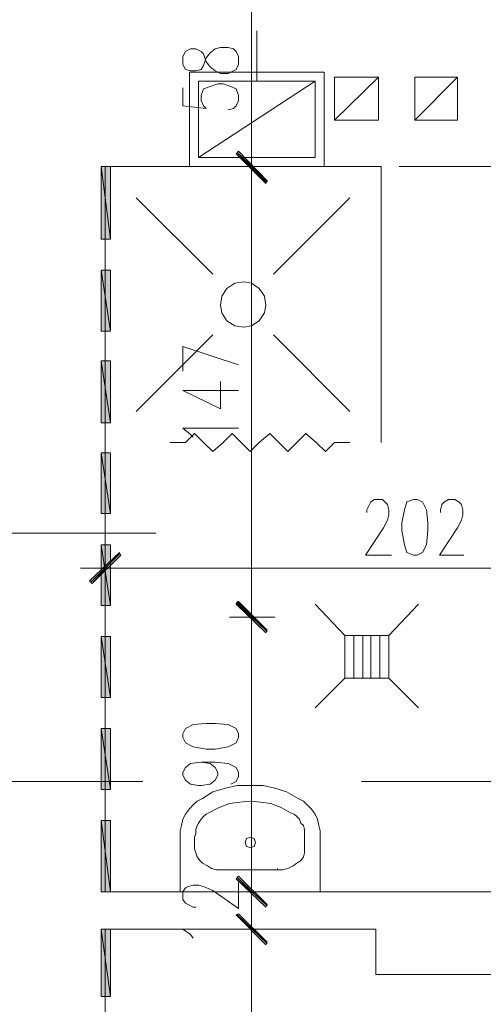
# Model space of a CAD drawing. Header units: inches. Extents: x 1504 to 12593, y -807 to 3183.
# Tile 196 of 256: x 5504 to 5655, y 1784 to 2105. Entities that reach past the tile are written whole.
import ezdxf

# ---------------------------------------------------------------- set-up
doc = ezdxf.new("R2010")
doc.units = ezdxf.units.IN
doc.header["$MEASUREMENT"] = 0
for name, color, linetype in [('at_Entity', 7, 'Continuous'), ('at_Rect', 7, 'Continuous'), ('at_Solid', 7, 'Continuous')]:
    doc.layers.add(name, color=color, linetype=linetype)

msp = doc.modelspace()

# ---------------------------------------------------------------- hatches: boundary and pattern name
at = {"layer": 'at_Solid', "lineweight": 15}
for points in [[(5574.97, 2062.32), (5574.12, 2061.48), (5584.26, 2052.61)], [(5584.26, 2052.61), (5574.12, 2061.48), (5574.97, 2062.32)], [(5574.12, 2061.48), (5584.26, 2052.61), (5583.83, 2051.76)], [(5583.83, 2052.19), (5584.26, 2052.61), (5574.12, 2061.48)], [(5533.14, 2057.26), (5530.19, 2057.26), (5533.14, 2033.6)], [(5530.19, 2057.26), (5533.14, 2033.6), (5530.19, 2033.6)], [(5533.14, 2023.46), (5530.19, 2023.46), (5533.14, 2003.61)], [(5530.19, 2023.46), (5533.14, 2003.61), (5530.19, 2003.61)], [(5533.14, 1993.89), (5530.19, 1993.89), (5533.14, 1973.62)], [(5530.19, 1993.89), (5533.14, 1973.62), (5530.19, 1973.62)], [(5533.14, 1963.9), (5530.19, 1963.9), (5533.14, 1944.05)], [(5530.19, 1963.9), (5533.14, 1944.05), (5530.19, 1944.05)], [(5533.14, 1933.92), (5530.19, 1933.92), (5533.14, 1914.06)], [(5530.19, 1933.92), (5533.14, 1914.06), (5530.19, 1914.06)], [(5526.39, 1922.09), (5527.23, 1921.24), (5536.1, 1931.38)], [(5527.23, 1921.24), (5536.1, 1931.38), (5536.52, 1930.54)], [(5574.97, 1915.33), (5574.12, 1914.48), (5584.26, 1906.04)], [(5584.26, 1906.04), (5574.12, 1914.91), (5574.97, 1915.33)], [(5583.83, 1905.19), (5584.26, 1906.04), (5574.12, 1914.91)], [(5574.12, 1914.48), (5584.26, 1906.04), (5583.83, 1905.19)], [(5533.14, 1903.92), (5530.19, 1903.92), (5533.14, 1884.07)], [(5530.19, 1903.92), (5533.14, 1884.07), (5530.19, 1884.07)], [(5533.14, 1873.94), (5530.19, 1873.94), (5533.14, 1854.08)], [(5530.19, 1873.94), (5533.14, 1854.08), (5530.19, 1854.08)], [(5533.14, 1843.94), (5530.19, 1843.94), (5533.14, 1820.71)], [(5530.19, 1843.94), (5533.14, 1820.71), (5530.19, 1820.71)], [(5584.26, 1816.49), (5574.12, 1824.94), (5574.97, 1825.78)], [(5584.26, 1816.49), (5574.12, 1824.94), (5574.97, 1825.78)], [(5583.83, 1815.64), (5584.26, 1816.49), (5574.12, 1824.94)], [(5583.83, 1815.64), (5584.26, 1816.49), (5574.12, 1824.94)], [(5574.97, 1813.53), (5574.12, 1813.11), (5584.26, 1804.24)], [(5574.97, 1813.53), (5574.12, 1813.11), (5584.26, 1804.24)], [(5574.12, 1813.11), (5584.26, 1804.24), (5583.83, 1803.39)], [(5574.12, 1813.11), (5584.26, 1804.24), (5583.83, 1803.39)], [(5533.14, 1808.46), (5530.19, 1808.46), (5533.14, 1786.5)], [(5530.19, 1808.46), (5533.14, 1786.5), (5530.19, 1786.5)]]:
    msp.add_hatch(color=7, dxfattribs=at).paths.add_polyline_path(points)

# ---------------------------------------------------------------- linework, layer by layer
at = {"layer": 'at_Entity', "color": 7, "lineweight": 15}
for p, q in [((5579.19, 2062.75), (5579.19, 2109.21)), ((5557.64, 2094.85), (5556.8, 2093.16)), ((5559.33, 2095.7), (5557.64, 2094.85)), ((5561.03, 2095.7), (5559.33, 2095.7)), ((5562.72, 2094.85), (5561.03, 2095.7)), ((5563.56, 2094.01), (5562.72, 2094.85)), ((5565.67, 2094.43), (5567.36, 2095.7)), ((5567.36, 2095.7), (5569.05, 2096.12)), ((5569.05, 2096.12), (5571.59, 2096.12)), ((5571.59, 2096.12), (5573.28, 2095.7)), ((5573.28, 2095.7), (5574.12, 2094.85)), ((5574.12, 2094.85), (5574.97, 2093.16)), ((5556.8, 2093.16), (5556.8, 2090.62)), ((5564.41, 2091.47), (5563.56, 2094.01)), ((5563.56, 2090.2), (5564.41, 2092.74)), ((5564.41, 2092.74), (5565.67, 2094.43)), ((5565.67, 2089.78), (5564.41, 2091.47)), ((5574.97, 2093.16), (5574.97, 2090.62)), ((5556.8, 2090.62), (5557.64, 2088.93)), ((5557.64, 2088.93), (5559.33, 2088.52)), ((5559.33, 2088.52), (5561.03, 2088.52)), ((5561.03, 2088.52), (5562.72, 2088.93)), ((5562.72, 2088.93), (5563.56, 2090.2)), ((5567.36, 2088.52), (5565.67, 2089.78)), ((5569.05, 2087.67), (5567.36, 2088.52)), ((5573.28, 2088.52), (5571.59, 2087.67)), ((5574.12, 2088.93), (5573.28, 2088.52)), ((5574.97, 2090.62), (5574.12, 2088.93)), ((5571.59, 2087.67), (5569.05, 2087.67)), ((5606.22, 2072.46), (5620.58, 2086.4)), ((5632.41, 2072.46), (5646.35, 2086.4)), ((5556.8, 2083.02), (5556.8, 2077.11)), ((5562.72, 2080.49), (5563.56, 2082.6)), ((5563.56, 2082.6), (5565.67, 2083.44)), ((5565.67, 2083.44), (5568.21, 2084.29)), ((5568.21, 2084.29), (5569.9, 2084.29)), ((5569.9, 2084.29), (5572.43, 2083.44)), ((5572.43, 2083.44), (5574.12, 2082.6)), ((5574.12, 2082.6), (5574.97, 2080.49)), ((5562.72, 2078.8), (5562.72, 2080.49)), ((5563.56, 2077.11), (5562.72, 2078.8)), ((5574.97, 2078.8), (5574.12, 2077.11)), ((5574.97, 2080.49), (5574.97, 2078.8)), ((5556.8, 2077.11), (5564.41, 2076.26)), ((5564.41, 2076.26), (5563.56, 2077.11)), ((5573.28, 2076.26), (5571.59, 2075.84)), ((5574.12, 2077.11), (5573.28, 2076.26)), ((5579.19, 2048.81), (5579.19, 2065.28)), ((5579.19, 2065.28), (5579.19, 2048.81)), ((5574.97, 2062.32), (5574.12, 2061.48)), ((5574.12, 2061.48), (5574.97, 2062.32)), ((5574.12, 2061.48), (5584.26, 2052.61)), ((5574.12, 2061.48), (5584.26, 2052.61)), ((5583.83, 2051.76), (5574.12, 2061.48)), ((5584.26, 2052.61), (5574.12, 2061.48)), ((5574.12, 2061.48), (5583.83, 2052.19)), ((5584.26, 2052.61), (5574.12, 2061.48)), ((5584.26, 2052.19), (5574.54, 2061.9)), ((5574.54, 2061.9), (5584.26, 2052.61)), ((5584.26, 2052.61), (5574.97, 2062.32)), ((5574.97, 2062.32), (5584.26, 2052.61)), ((5533.14, 2057.26), (5530.19, 2057.26)), ((5530.19, 2057.26), (5533.14, 2033.6)), ((5530.19, 2057.26), (5533.14, 2033.6)), ((5530.19, 2033.6), (5530.19, 2057.26)), ((5615.51, 2057.26), (5531.46, 2057.26)), ((5531.46, 1820.71), (5531.46, 2057.26)), ((5615.51, 2057.26), (5531.46, 2057.26)), ((5621.43, 2057.26), (5531.46, 2057.26)), ((5531.46, 2057.26), (5531.46, 1967.28)), ((5533.14, 2033.6), (5533.14, 2057.26)), ((5572, 2057.26), (5586.79, 2057.26)), ((5586.79, 2057.26), (5572, 2057.26)), ((5621.43, 1967.28), (5621.43, 2057.26)), ((5714.78, 2057.26), (5627.34, 2057.26)), ((5732.1, 2057.26), (5627.34, 2057.26)), ((5579.19, 1916.18), (5579.19, 2051.34)), ((5584.26, 2052.61), (5583.83, 2051.76)), ((5583.83, 2052.19), (5584.26, 2052.61)), ((5541.59, 2047.12), (5566.51, 2022.2)), ((5611.29, 2047.12), (5586.37, 2022.2)), ((5533.14, 2033.6), (5530.19, 2033.6)), ((5533.14, 2023.46), (5530.19, 2023.46)), ((5530.19, 2023.46), (5533.14, 2003.61)), ((5530.19, 2023.46), (5533.14, 2003.61)), ((5530.19, 2003.61), (5530.19, 2023.46)), ((5533.14, 2003.61), (5533.14, 2023.46)), ((5571.16, 2017.55), (5569.47, 2015.02)), ((5573.69, 2019.24), (5571.16, 2017.55)), ((5576.65, 2019.66), (5573.69, 2019.24)), ((5579.19, 2019.24), (5576.65, 2019.66)), ((5581.72, 2017.55), (5579.19, 2019.24)), ((5583.41, 2015.02), (5581.72, 2017.55)), ((5569.47, 2015.02), (5569.05, 2012.06)), ((5583.83, 2012.06), (5583.41, 2015.02)), ((5569.05, 2012.06), (5569.47, 2009.53)), ((5583.41, 2009.53), (5583.83, 2012.06)), ((5569.47, 2009.53), (5571.16, 2006.99)), ((5581.72, 2006.99), (5583.41, 2009.53)), ((5571.16, 2006.99), (5573.69, 2005.3)), ((5573.69, 2005.3), (5576.65, 2004.88)), ((5576.65, 2004.88), (5579.19, 2005.3)), ((5579.19, 2005.3), (5581.72, 2006.99)), ((5533.14, 2003.61), (5530.19, 2003.61)), ((5566.51, 2002.35), (5541.59, 1977.42)), ((5586.37, 2002.35), (5611.29, 1977.42)), ((5556.8, 1990.51), (5556.8, 1998.54)), ((5556.8, 1998.54), (5574.97, 1992.63)), ((5533.14, 1993.89), (5530.19, 1993.89)), ((5530.19, 1993.89), (5533.14, 1973.62)), ((5530.19, 1993.89), (5533.14, 1973.62)), ((5530.19, 1973.62), (5530.19, 1993.89)), ((5533.14, 1973.62), (5533.14, 1993.89)), ((5569.05, 1978.27), (5569.05, 1987.14)), ((5556.8, 1984.18), (5569.05, 1978.27)), ((5556.8, 1984.18), (5574.97, 1984.18)), ((5533.14, 1973.62), (5530.19, 1973.62)), ((5559.33, 1969.82), (5556.8, 1971.93)), ((5556.8, 1971.93), (5574.97, 1971.93)), ((5557.64, 1967.28), (5560.6, 1970.24)), ((5560.18, 1968.97), (5559.33, 1969.82)), ((5560.6, 1970.24), (5563.56, 1967.28)), ((5569.9, 1967.28), (5572.85, 1970.24)), ((5572.85, 1970.24), (5575.81, 1967.28)), ((5581.72, 1967.28), (5585.1, 1970.24)), ((5585.1, 1970.24), (5588.06, 1967.28)), ((5593.97, 1967.28), (5596.93, 1970.24)), ((5596.93, 1970.24), (5600.31, 1967.28)), ((5557.64, 1967.28), (5552.58, 1967.28)), ((5566.51, 1964.33), (5563.56, 1967.28)), ((5569.9, 1967.28), (5566.51, 1964.33)), ((5578.77, 1964.33), (5575.81, 1967.28)), ((5581.72, 1967.28), (5578.77, 1964.33)), ((5591.02, 1964.33), (5588.06, 1967.28)), ((5593.97, 1967.28), (5591.02, 1964.33)), ((5603.27, 1964.33), (5600.31, 1967.28)), ((5606.22, 1967.28), (5603.27, 1964.33)), ((5611.29, 1967.28), (5606.22, 1967.28)), ((5533.14, 1963.9), (5530.19, 1963.9)), ((5530.19, 1963.9), (5533.14, 1944.05)), ((5530.19, 1963.9), (5533.14, 1944.05)), ((5530.19, 1944.05), (5530.19, 1963.9)), ((5533.14, 1944.05), (5533.14, 1963.9)), ((5616.78, 1945.32), (5617.63, 1947.01)), ((5617.63, 1947.01), (5618.05, 1947.85)), ((5618.05, 1947.85), (5619.32, 1948.7)), ((5619.32, 1948.7), (5621.85, 1948.7)), ((5621.85, 1948.7), (5622.69, 1947.85)), ((5622.69, 1947.85), (5623.54, 1947.01)), ((5623.54, 1947.01), (5623.96, 1945.32)), ((5629.88, 1947.85), (5629.03, 1945.32)), ((5631.99, 1948.7), (5629.88, 1947.85)), ((5633.25, 1948.7), (5631.99, 1948.7)), ((5634.94, 1947.85), (5633.25, 1948.7)), ((5636.21, 1945.32), (5634.94, 1947.85)), ((5640.86, 1945.32), (5641.28, 1947.01)), ((5641.28, 1947.01), (5642.12, 1947.85)), ((5642.12, 1947.85), (5643.4, 1948.7)), ((5643.4, 1948.7), (5645.5, 1948.7)), ((5645.5, 1948.7), (5646.77, 1947.85)), ((5646.77, 1947.85), (5647.62, 1947.01)), ((5647.62, 1947.01), (5648.04, 1945.32)), ((5533.14, 1944.05), (5530.19, 1944.05)), ((5616.78, 1944.47), (5616.78, 1945.32)), ((5623.96, 1943.63), (5623.54, 1941.94)), ((5623.96, 1945.32), (5623.96, 1943.63)), ((5629.03, 1945.32), (5628.19, 1941.1)), ((5636.63, 1941.1), (5636.21, 1945.32)), ((5640.86, 1944.47), (5640.86, 1945.32)), ((5648.04, 1943.63), (5647.62, 1941.94)), ((5648.04, 1945.32), (5648.04, 1943.63)), ((5623.54, 1941.94), (5622.27, 1939.41)), ((5628.19, 1941.1), (5628.19, 1938.56)), ((5636.63, 1938.56), (5636.63, 1941.1)), ((5647.62, 1941.94), (5646.35, 1939.41)), ((5138.63, 1937.72), (5547.93, 1937.72)), ((5622.27, 1939.41), (5616.36, 1930.54)), ((5628.19, 1938.56), (5629.03, 1933.92)), ((5636.21, 1933.92), (5636.63, 1938.56)), ((5646.35, 1939.41), (5640.44, 1930.54)), ((5533.14, 1933.92), (5530.19, 1933.92)), ((5530.19, 1933.92), (5533.14, 1914.06)), ((5530.19, 1933.92), (5533.14, 1914.06)), ((5530.19, 1914.06), (5530.19, 1933.92)), ((5531.46, 1918.71), (5531.46, 1933.92)), ((5533.14, 1914.06), (5533.14, 1933.92)), ((5629.03, 1933.92), (5629.88, 1931.38)), ((5634.94, 1931.38), (5636.21, 1933.92)), ((5536.1, 1931.38), (5526.39, 1922.09)), ((5536.1, 1930.96), (5526.81, 1921.67)), ((5527.23, 1921.24), (5536.1, 1931.38)), ((5527.23, 1921.24), (5536.1, 1931.38)), ((5536.1, 1931.38), (5536.52, 1930.54)), ((5629.88, 1931.38), (5631.99, 1930.54)), ((5633.25, 1930.54), (5634.94, 1931.38)), ((5536.52, 1930.54), (5527.23, 1921.24)), ((5616.36, 1930.54), (5624.81, 1930.54)), ((5631.99, 1930.54), (5633.25, 1930.54)), ((5640.44, 1930.54), (5648.46, 1930.54)), ((5539.9, 1926.31), (5523.43, 1926.31)), ((5537.37, 1926.31), (5727.87, 1926.31)), ((5526.39, 1922.09), (5527.23, 1921.24)), ((5579.19, 1902.24), (5579.19, 1918.71)), ((5579.19, 1918.71), (5579.19, 1902.24)), ((5574.97, 1915.33), (5574.12, 1914.48)), ((5574.12, 1914.91), (5574.97, 1915.33)), ((5584.26, 1906.04), (5574.12, 1914.91)), ((5574.12, 1914.91), (5583.83, 1905.19)), ((5584.26, 1906.04), (5574.12, 1914.91)), ((5574.54, 1915.33), (5584.26, 1905.62)), ((5584.26, 1905.62), (5574.54, 1914.91)), ((5584.26, 1906.04), (5574.97, 1915.33)), ((5574.97, 1915.33), (5584.26, 1906.04)), ((5533.14, 1914.06), (5530.19, 1914.06)), ((5574.12, 1914.48), (5584.26, 1906.04)), ((5574.12, 1914.48), (5584.26, 1906.04)), ((5583.83, 1905.19), (5574.12, 1914.48)), ((5609.6, 1904.34), (5599.89, 1914.48)), ((5623.96, 1904.34), (5633.68, 1914.48)), ((5572, 1910.26), (5586.79, 1910.26)), ((5586.79, 1910.26), (5572, 1910.26)), ((5584.26, 1906.04), (5583.83, 1905.19)), ((5583.83, 1905.19), (5584.26, 1906.04)), ((5533.14, 1903.92), (5530.19, 1903.92)), ((5530.19, 1903.92), (5533.14, 1884.07)), ((5530.19, 1903.92), (5533.14, 1884.07)), ((5530.19, 1884.07), (5530.19, 1903.92)), ((5533.14, 1884.07), (5533.14, 1903.92)), ((5579.19, 1826.2), (5579.19, 1904.77)), ((5609.6, 1904.34), (5623.96, 1904.34)), ((5609.6, 1890.41), (5609.6, 1904.34)), ((5609.6, 1904.34), (5612.56, 1904.34)), ((5612.56, 1904.34), (5612.56, 1890.41)), ((5615.51, 1890.41), (5615.51, 1904.34)), ((5615.51, 1904.34), (5618.05, 1904.34)), ((5618.05, 1904.34), (5618.05, 1890.41)), ((5621.01, 1890.41), (5621.01, 1904.34)), ((5623.96, 1904.34), (5623.96, 1890.41)), ((5599.89, 1880.69), (5609.6, 1890.41)), ((5623.96, 1890.41), (5609.6, 1890.41)), ((5612.56, 1890.41), (5615.51, 1890.41)), ((5618.05, 1890.41), (5621.01, 1890.41)), ((5633.68, 1880.69), (5623.96, 1890.41)), ((5533.14, 1884.07), (5530.19, 1884.07)), ((5533.14, 1873.94), (5530.19, 1873.94)), ((5530.19, 1873.94), (5533.14, 1854.08)), ((5530.19, 1873.94), (5533.14, 1854.08)), ((5530.19, 1854.08), (5530.19, 1873.94)), ((5533.14, 1854.08), (5533.14, 1873.94)), ((5557.64, 1873.94), (5556.8, 1872.24)), ((5560.18, 1875.2), (5557.64, 1873.94)), ((5564.41, 1875.63), (5560.18, 1875.2)), ((5567.36, 1875.63), (5564.41, 1875.63)), ((5571.59, 1875.2), (5567.36, 1875.63)), ((5574.12, 1873.94), (5571.59, 1875.2)), ((5574.97, 1872.24), (5574.12, 1873.94)), ((5556.8, 1872.24), (5556.8, 1870.98)), ((5556.8, 1870.98), (5557.64, 1869.29)), ((5574.12, 1869.29), (5574.97, 1870.98)), ((5574.97, 1870.98), (5574.97, 1872.24)), ((5557.64, 1869.29), (5560.18, 1868.02)), ((5560.18, 1868.02), (5564.41, 1867.17)), ((5564.41, 1867.17), (5567.36, 1867.17)), ((5567.36, 1867.17), (5571.59, 1868.02)), ((5571.59, 1868.02), (5574.12, 1869.29)), ((5556.8, 1859.57), (5557.64, 1861.26)), ((5557.64, 1861.26), (5559.33, 1862.53)), ((5559.33, 1862.53), (5562.72, 1862.95)), ((5562.72, 1862.95), (5565.67, 1862.53)), ((5562.72, 1862.95), (5567.36, 1862.95)), ((5565.67, 1862.53), (5567.36, 1861.26)), ((5567.36, 1862.95), (5571.59, 1862.53)), ((5567.36, 1861.26), (5568.21, 1859.57)), ((5571.59, 1862.53), (5574.12, 1861.26)), ((5574.12, 1861.26), (5574.97, 1859.57)), ((5556.8, 1858.73), (5556.8, 1859.57)), ((5557.64, 1857.04), (5556.8, 1858.73)), ((5559.33, 1855.77), (5557.64, 1857.04)), ((5567.36, 1857.04), (5565.67, 1855.77)), ((5568.21, 1858.73), (5567.36, 1857.04)), ((5568.21, 1859.57), (5568.21, 1858.73)), ((5574.97, 1858.31), (5574.12, 1856.61)), ((5574.97, 1859.57), (5574.97, 1858.31)), ((5543.7, 1856.61), (5403.05, 1856.61)), ((5533.14, 1854.08), (5530.19, 1854.08)), ((5561.87, 1855.35), (5559.33, 1855.77)), ((5562.72, 1855.35), (5561.87, 1855.35)), ((5565.67, 1855.77), (5562.72, 1855.35)), ((5570.74, 1854.5), (5566.51, 1853.24)), ((5574.54, 1855.35), (5570.74, 1854.5)), ((5574.12, 1856.61), (5572.43, 1855.77)), ((5582.99, 1855.35), (5574.54, 1855.35)), ((5586.79, 1854.5), (5582.99, 1855.35)), ((5590.59, 1853.24), (5586.79, 1854.5)), ((5755.75, 1856.61), (5615.09, 1856.61)), ((5563.14, 1851.12), (5561.45, 1850.28)), ((5566.51, 1853.24), (5563.14, 1851.12)), ((5594.39, 1851.12), (5590.59, 1853.24)), ((5596.09, 1850.28), (5594.39, 1851.12)), ((5558.91, 1847.75), (5557.64, 1846.05)), ((5560.18, 1849.01), (5558.91, 1847.75)), ((5561.45, 1850.28), (5560.18, 1849.01)), ((5568.63, 1848.17), (5565.25, 1846.48)), ((5572, 1849.43), (5568.63, 1848.17)), ((5575.38, 1849.86), (5572, 1849.43)), ((5578.77, 1850.28), (5575.38, 1849.86)), ((5582.15, 1849.86), (5578.77, 1850.28)), ((5585.53, 1849.43), (5582.15, 1849.86)), ((5588.9, 1848.17), (5585.53, 1849.43)), ((5591.86, 1846.48), (5588.9, 1848.17)), ((5597.35, 1849.01), (5596.09, 1850.28)), ((5598.62, 1847.75), (5597.35, 1849.01)), ((5599.89, 1846.05), (5598.62, 1847.75)), ((5533.14, 1843.94), (5530.19, 1843.94)), ((5530.19, 1843.94), (5533.14, 1820.71)), ((5530.19, 1843.94), (5533.14, 1820.71)), ((5530.19, 1820.71), (5530.19, 1843.94)), ((5533.14, 1820.71), (5533.14, 1843.94)), ((5556.8, 1844.37), (5556.38, 1842.25)), ((5557.64, 1846.05), (5556.8, 1844.37)), ((5562.72, 1844.37), (5561.87, 1843.1)), ((5563.56, 1845.21), (5562.72, 1844.37)), ((5564.41, 1846.05), (5563.56, 1845.21)), ((5565.25, 1846.48), (5564.41, 1846.05)), ((5593.13, 1846.05), (5591.86, 1846.48)), ((5593.97, 1845.21), (5593.13, 1846.05)), ((5594.82, 1844.37), (5593.97, 1845.21)), ((5595.24, 1843.1), (5594.82, 1844.37)), ((5600.73, 1844.37), (5599.89, 1846.05)), ((5601.15, 1842.25), (5600.73, 1844.37)), ((5556.38, 1842.25), (5555.95, 1840.56)), ((5561.45, 1842.25), (5561.03, 1840.99)), ((5561.03, 1840.99), (5561.03, 1839.72)), ((5561.87, 1843.1), (5561.45, 1842.25)), ((5596.09, 1842.25), (5595.24, 1843.1)), ((5596.51, 1840.99), (5596.09, 1842.25)), ((5596.51, 1838.45), (5596.51, 1840.99)), ((5601.57, 1840.56), (5601.15, 1842.25)), ((5555.95, 1840.56), (5555.95, 1838.45)), ((5555.95, 1838.45), (5555.95, 1820.71)), ((5561.03, 1839.72), (5560.6, 1838.45)), ((5560.6, 1834.65), (5560.6, 1838.45)), ((5577.5, 1838.03), (5577.08, 1836.76)), ((5578.77, 1838.45), (5577.5, 1838.03)), ((5580.03, 1838.03), (5578.77, 1838.45)), ((5580.46, 1836.76), (5580.03, 1838.03)), ((5596.51, 1834.65), (5596.51, 1838.45)), ((5601.57, 1838.45), (5601.57, 1840.56)), ((5601.57, 1820.71), (5601.57, 1838.45)), ((5560.6, 1834.65), (5561.03, 1833.38)), ((5577.08, 1836.76), (5577.5, 1835.5)), ((5577.5, 1835.5), (5578.77, 1835.07)), ((5578.77, 1835.07), (5580.03, 1835.5)), ((5580.03, 1835.5), (5580.46, 1836.76)), ((5596.51, 1833.38), (5596.51, 1834.65)), ((5561.03, 1833.38), (5561.45, 1832.12)), ((5561.45, 1832.12), (5562.29, 1830.85)), ((5579.19, 1826.2), (5579.19, 1831.69)), ((5595.24, 1830.85), (5596.09, 1832.12)), ((5596.09, 1832.12), (5596.51, 1833.38)), ((5562.29, 1830.85), (5563.14, 1830)), ((5563.14, 1830), (5564.82, 1829.16)), ((5564.82, 1829.16), (5566.09, 1828.31)), ((5566.09, 1828.31), (5567.78, 1827.89)), ((5567.78, 1827.89), (5569.47, 1827.89)), ((5569.47, 1827.89), (5589.33, 1827.89)), ((5579.19, 1828.74), (5579.19, 1812.26)), ((5579.19, 1828.74), (5579.19, 1812.26)), ((5587.64, 1827.89), (5587.64, 1828.31)), ((5589.33, 1827.89), (5591.02, 1828.31)), ((5591.02, 1828.31), (5592.71, 1829.16)), ((5592.71, 1829.16), (5593.97, 1830)), ((5593.97, 1830), (5595.24, 1830.85)), ((5574.12, 1824.94), (5574.97, 1825.78)), ((5574.12, 1824.94), (5574.97, 1825.78)), ((5584.26, 1816.49), (5574.12, 1824.94)), ((5574.12, 1824.94), (5583.83, 1815.64)), ((5584.26, 1816.49), (5574.12, 1824.94)), ((5584.26, 1816.49), (5574.12, 1824.94)), ((5574.12, 1824.94), (5583.83, 1815.64)), ((5584.26, 1816.49), (5574.12, 1824.94)), ((5574.54, 1825.36), (5584.26, 1816.07)), ((5574.54, 1825.36), (5584.26, 1816.07)), ((5574.97, 1825.78), (5584.26, 1816.49)), ((5574.97, 1825.78), (5584.26, 1816.49)), ((5556.8, 1820.71), (5557.64, 1821.98)), ((5557.64, 1821.98), (5558.49, 1822.4)), ((5558.49, 1822.4), (5560.18, 1822.82)), ((5560.18, 1822.82), (5561.87, 1822.82)), ((5561.87, 1822.82), (5563.56, 1822.4)), ((5563.56, 1822.4), (5566.51, 1821.13)), ((5574.97, 1815.22), (5574.97, 1823.67)), ((5533.14, 1820.71), (5530.19, 1820.71)), ((5533.14, 1820.71), (5530.19, 1820.71)), ((5743.92, 1820.71), (5531.46, 1820.71)), ((5555.95, 1820.71), (5601.57, 1820.71)), ((5556.8, 1818.18), (5556.8, 1820.71)), ((5566.51, 1821.13), (5574.97, 1815.22)), ((5586.79, 1820.71), (5572, 1820.71)), ((5586.79, 1820.71), (5572, 1820.71)), ((5579.19, 1808.46), (5579.19, 1820.71)), ((5557.64, 1816.91), (5556.8, 1818.18)), ((5558.49, 1816.49), (5557.64, 1816.91)), ((5560.18, 1815.64), (5558.49, 1816.49)), ((5561.03, 1815.64), (5560.18, 1815.64)), ((5579.19, 1800.44), (5579.19, 1816.91)), ((5579.19, 1800.44), (5579.19, 1816.91)), ((5583.83, 1815.64), (5584.26, 1816.49)), ((5583.83, 1815.64), (5584.26, 1816.49)), ((5574.97, 1813.53), (5574.12, 1813.11)), ((5574.97, 1813.53), (5574.12, 1813.11)), ((5574.12, 1813.11), (5584.26, 1804.24)), ((5574.12, 1813.11), (5584.26, 1804.24)), ((5583.83, 1803.39), (5574.12, 1813.11)), ((5574.12, 1813.11), (5584.26, 1804.24)), ((5574.12, 1813.11), (5584.26, 1804.24)), ((5583.83, 1803.39), (5574.12, 1813.11)), ((5584.26, 1803.82), (5574.54, 1813.11)), ((5584.26, 1803.82), (5574.54, 1813.11)), ((5584.26, 1804.24), (5574.97, 1813.53)), ((5584.26, 1804.24), (5574.97, 1813.53)), ((5533.14, 1808.46), (5530.19, 1808.46)), ((5530.19, 1808.46), (5533.14, 1786.5)), ((5530.19, 1808.46), (5533.14, 1786.5)), ((5530.19, 1786.5), (5530.19, 1808.46)), ((5531.46, 1634.86), (5531.46, 1808.46)), ((5531.46, 1808.46), (5619.74, 1808.46)), ((5533.14, 1786.5), (5533.14, 1808.46)), ((5559.33, 1806.77), (5556.8, 1808.46)), ((5556.8, 1808.46), (5574.97, 1808.46)), ((5560.18, 1805.51), (5559.33, 1806.77)), ((5572, 1808.46), (5586.79, 1808.46)), ((5572, 1808.46), (5586.79, 1808.46)), ((5619.74, 1793.68), (5619.74, 1808.46)), ((5579.19, 1640.77), (5579.19, 1802.97)), ((5579.19, 1802.97), (5579.19, 1797.48)), ((5584.26, 1804.24), (5583.83, 1803.39)), ((5584.26, 1804.24), (5583.83, 1803.39)), ((5743.92, 1793.68), (5619.74, 1793.68)), ((5533.14, 1786.5), (5530.19, 1786.5))]:
    msp.add_line(p, q, dxfattribs=at)
at = {"layer": 'at_Entity', "color": 150, "lineweight": 15, "true_color": 0x007eff}
for p, q in [((5580.88, 2085.14), (5580.88, 2101.61)), ((5599.89, 2085.14), (5561.87, 2060.21))]:
    msp.add_line(p, q, dxfattribs=at)
at = {"layer": 'at_Rect', "color": 150, "lineweight": 15, "true_color": 0x007eff}
for p, q in [((5558.91, 2088.09), (5602.84, 2088.09)), ((5558.91, 2088.09), (5558.91, 2057.26)), ((5602.84, 2057.26), (5602.84, 2088.09)), ((5561.87, 2085.14), (5599.89, 2085.14)), ((5561.87, 2085.14), (5561.87, 2060.21)), ((5599.89, 2060.21), (5599.89, 2085.14)), ((5599.89, 2060.21), (5561.87, 2060.21)), ((5602.84, 2057.26), (5558.91, 2057.26))]:
    msp.add_line(p, q, dxfattribs=at)
at = {"layer": 'at_Rect', "color": 7, "lineweight": 15}
for p, q in [((5606.22, 2086.4), (5620.58, 2086.4)), ((5606.22, 2086.4), (5606.22, 2072.46)), ((5620.58, 2072.46), (5620.58, 2086.4)), ((5632.41, 2086.4), (5646.35, 2086.4)), ((5632.41, 2086.4), (5632.41, 2072.46)), ((5646.35, 2072.46), (5646.35, 2086.4)), ((5620.58, 2072.46), (5606.22, 2072.46)), ((5646.35, 2072.46), (5632.41, 2072.46))]:
    msp.add_line(p, q, dxfattribs=at)

doc.saveas('drawing.dxf')
